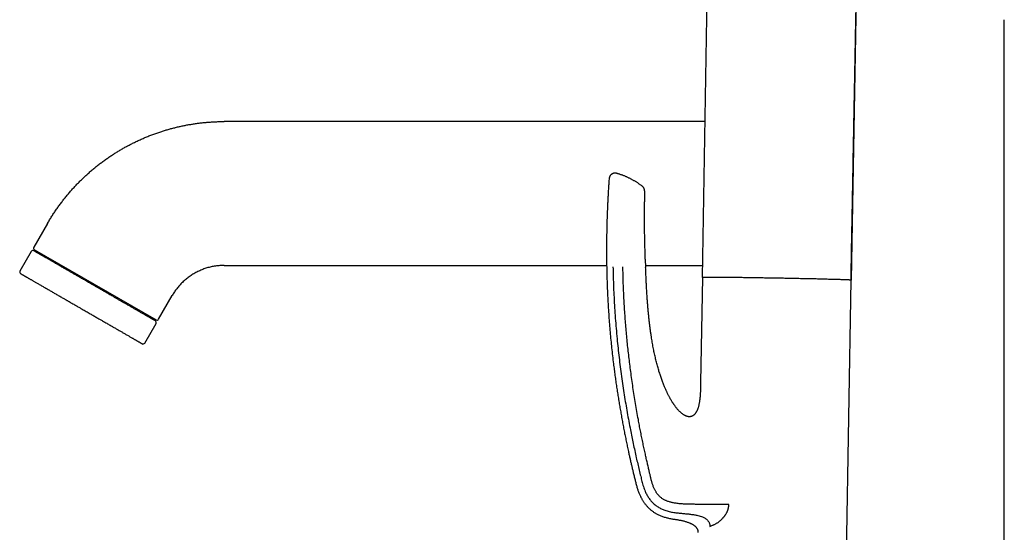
# Model space of a CAD drawing. Header units: millimetres. Extents: x 8 to 677, y 12 to 772.
# Tile 40 of 77: x 29 to 193, y 594 to 679. Entities that reach past the tile are written whole.
import ezdxf

# ---------------------------------------------------------------- set-up
doc = ezdxf.new("R2010")
doc.units = ezdxf.units.MM

msp = doc.modelspace()

# ---------------------------------------------------------------- linework, layer by layer
at = {"color": 7, "linetype": 'Continuous', "lineweight": 30}
for p, q in [((169.36, 759.39), (167.07, 635.64)), ((142.3, 636.07), (143.91, 734.21)), ((192.6, 583.72), (192.6, 679.1)), ((142.73, 662.1), (62.62, 662.1)), ((132.67, 650.52), (132.65, 648.73)), ((33.18, 645.1), (30.88, 641.13)), ((30.48, 640.43), (28.58, 637.14)), ((30.99, 640.72), (51.26, 629.02)), ((31.17, 640.62), (31.07, 640.44)), ((132.78, 639.14), (132.84, 637.73)), ((62.62, 638.1), (126.34, 638.1)), ((132.83, 638.1), (142.34, 638.1)), ((142.3, 636.07), (142, 618.57)), ((166.03, 574.26), (167.1, 635.63)), ((51.67, 629.13), (53.96, 633.1)), ((49.37, 625.14), (51.27, 628.43)), ((50.98, 628.94), (51.08, 629.12)), ((143.54, 594.56), (143.74, 594.64))]:
    msp.add_line(p, q, dxfattribs=at)
at = {"color": 7, "linetype": 'Continuous', "lineweight": 30, "flags": 128}
msp.add_lwpolyline([(167.1, 635.63), (167.1, 635.63), (167.09, 635.64), (167.07, 635.64), (167.05, 635.64), (167.03, 635.65), (167, 635.65), (166.96, 635.65), (166.92, 635.66), (166.87, 635.66), (166.82, 635.66), (166.76, 635.67), (166.7, 635.67), (166.63, 635.67), (166.56, 635.68), (166.48, 635.68), (166.39, 635.68), (166.3, 635.69), (166.21, 635.69), (166.11, 635.7), (166, 635.7), (165.89, 635.7), (165.78, 635.71), (165.66, 635.71), (165.53, 635.72), (165.4, 635.72), (165.27, 635.73), (165.13, 635.73), (164.98, 635.74), (164.83, 635.74), (164.68, 635.75), (164.52, 635.75), (164.36, 635.75), (164.19, 635.76), (164.02, 635.76), (163.85, 635.77), (163.67, 635.77), (163.48, 635.78), (163.3, 635.78), (163.11, 635.79), (162.91, 635.79), (162.71, 635.8), (162.51, 635.81), (162.3, 635.81), (162.09, 635.82), (161.88, 635.82), (161.67, 635.83), (161.45, 635.83), (161.23, 635.84), (161, 635.84), (160.77, 635.85), (160.54, 635.85), (160.31, 635.86), (160.08, 635.86), (159.84, 635.87), (159.6, 635.87), (159.36, 635.88), (159.11, 635.88), (158.86, 635.89), (158.62, 635.89), (158.37, 635.9), (158.11, 635.9), (157.86, 635.91), (157.61, 635.91), (157.35, 635.92), (157.09, 635.92), (156.84, 635.93), (156.58, 635.93), (156.32, 635.94), (156.06, 635.94), (155.79, 635.95), (155.53, 635.95), (155.27, 635.96), (155.01, 635.96), (154.75, 635.97), (154.48, 635.97), (154.22, 635.98), (153.96, 635.98), (153.7, 635.99), (153.43, 635.99), (153.17, 635.99), (152.91, 636), (152.65, 636), (152.4, 636.01), (152.14, 636.01), (151.88, 636.01), (151.63, 636.02), (151.37, 636.02), (151.12, 636.03), (150.87, 636.03), (150.62, 636.03), (150.37, 636.04), (150.13, 636.04), (149.89, 636.04), (149.64, 636.05), (149.41, 636.05), (149.17, 636.05), (148.94, 636.06), (148.7, 636.06), (148.48, 636.06), (148.25, 636.06), (148.03, 636.07), (147.81, 636.07), (147.59, 636.07), (147.38, 636.07), (147.17, 636.08), (146.96, 636.08), (146.76, 636.08), (146.56, 636.08), (146.36, 636.08), (146.17, 636.08), (145.98, 636.09), (145.8, 636.09), (145.61, 636.09), (145.44, 636.09), (145.27, 636.09), (145.1, 636.09), (144.93, 636.09), (144.77, 636.09), (144.62, 636.09), (144.47, 636.09)], dxfattribs=at)
at = {"color": 7, "linetype": 'Continuous', "lineweight": 30}
for centre, radius, start, end in [((30.74, 640.28), 0.3, 60, 150), ((31.14, 640.98), 0.3, 150, 240), ((28.84, 636.99), 0.3, 150, 240), ((143.74, 609.98), 26.13, 88.4068, 93.1585), ((51.01, 628.58), 0.3, 330, 60), ((51.41, 629.28), 0.3, 240, 330), ((49.11, 625.29), 0.3, 240, 330)]:
    msp.add_arc(centre, radius, start, end, dxfattribs=at)
for points, knots in [([(167.06, 635.64), (167.07, 635.77), (167.07, 636.28), (167.09, 637.17), (167.11, 638.3), (167.13, 639.42), (167.15, 640.53), (167.17, 641.62), (167.19, 642.75), (167.21, 643.89), (167.23, 645.06), (167.26, 646.21), (167.28, 647.36), (167.3, 648.49), (167.32, 649.6), (167.34, 650.71), (167.36, 651.8), (167.38, 652.87), (167.4, 653.93), (167.42, 654.97), (167.43, 655.99), (167.45, 656.99), (167.47, 657.99), (167.49, 658.99), (167.51, 659.97), (167.53, 660.95), (167.54, 661.91), (167.56, 662.85), (167.58, 663.77), (167.6, 664.67), (167.61, 665.57), (167.63, 666.45), (167.65, 667.33), (167.66, 668.2), (167.68, 669.06), (167.69, 669.9), (167.71, 670.73), (167.73, 671.55), (167.74, 672.36), (167.76, 673.15), (167.77, 673.92), (167.79, 674.69), (167.8, 675.45), (167.82, 676.44), (167.84, 677.67), (167.87, 679.23), (167.9, 680.88), (167.94, 682.62), (167.97, 684.38), (168, 686.18), (168.04, 688.01), (168.07, 689.83), (168.11, 691.64), (168.14, 693.52), (168.18, 695.47), (168.21, 697.49), (168.25, 699.5), (168.28, 701.02), (168.3, 702.08), (168.31, 702.66), (168.32, 703.24), (168.33, 703.83), (168.34, 704.42), (168.35, 705.01), (168.36, 705.61), (168.38, 706.2), (168.39, 706.8), (168.4, 707.42), (168.41, 708.05), (168.42, 708.71), (168.43, 709.4), (168.45, 710.09), (168.46, 710.8), (168.47, 711.52), (168.49, 712.24), (168.5, 712.95), (168.51, 713.66), (168.53, 714.38), (168.54, 715.11), (168.55, 715.85), (168.57, 716.6), (168.58, 717.37), (168.6, 718.14), (168.61, 718.92), (168.63, 719.71), (168.64, 720.5), (168.65, 721.3), (168.67, 722.11), (168.69, 722.95), (168.7, 723.83), (168.72, 724.73), (168.73, 725.65), (168.75, 726.58), (168.77, 727.53), (168.79, 728.46), (168.8, 729.39), (168.82, 730.31), (168.84, 731.24), (168.86, 732.18), (168.87, 733.13), (168.89, 734.1), (168.91, 735.07), (168.93, 736.05), (168.95, 737.04), (168.96, 738.04), (168.98, 739.04), (169, 740.05), (169.02, 741.07), (169.04, 742.1), (169.06, 743.15), (169.08, 744.21), (169.1, 745.29), (169.12, 746.37), (169.14, 747.46), (169.16, 748.55), (169.18, 749.65), (169.2, 750.76), (169.22, 751.95), (169.24, 753.22), (169.27, 754.57), (169.29, 755.94), (169.32, 757.33), (169.34, 758.48), (169.35, 759.17), (169.36, 759.39)], [0, 0, 0, 0, 0.003182, 0.012394, 0.021518, 0.030554, 0.039502, 0.048363, 0.057136, 0.066685, 0.076129, 0.085466, 0.094697, 0.103822, 0.112841, 0.121754, 0.130561, 0.139262, 0.147857, 0.156195, 0.164432, 0.172566, 0.180598, 0.188671, 0.196638, 0.204499, 0.212255, 0.219904, 0.227314, 0.234622, 0.241828, 0.248931, 0.256075, 0.263112, 0.270043, 0.276867, 0.283586, 0.290198, 0.296703, 0.303089, 0.309369, 0.315543, 0.321645, 0.327734, 0.339658, 0.351535, 0.365612, 0.379622, 0.393564, 0.408428, 0.423214, 0.437923, 0.452555, 0.46711, 0.48352, 0.499831, 0.516043, 0.532156, 0.536863, 0.541562, 0.546253, 0.550964, 0.555766, 0.560663, 0.565366, 0.570153, 0.575023, 0.579977, 0.585016, 0.59045, 0.59598, 0.601603, 0.607321, 0.613133, 0.619039, 0.624694, 0.630432, 0.636255, 0.642161, 0.648151, 0.654225, 0.660382, 0.666624, 0.672949, 0.679357, 0.685733, 0.69219, 0.698728, 0.705346, 0.712584, 0.719916, 0.727342, 0.734863, 0.742477, 0.750186, 0.757541, 0.76498, 0.772502, 0.780108, 0.787798, 0.795572, 0.803429, 0.81137, 0.819395, 0.827504, 0.835549, 0.843675, 0.851882, 0.86017, 0.868692, 0.877297, 0.885986, 0.894759, 0.903616, 0.912396, 0.921257, 0.930198, 0.939221, 0.950067, 0.961028, 0.972103, 0.983293, 0.994598, 1, 1, 1, 1]), ([(33.18, 645.1), (33.29, 645.3), (33.53, 645.7), (33.9, 646.3), (34.28, 646.89), (34.67, 647.47), (35.08, 648.03), (35.49, 648.59), (35.91, 649.14), (36.34, 649.67), (36.78, 650.2), (37.24, 650.73), (37.71, 651.25), (38.2, 651.76), (38.69, 652.26), (39.19, 652.74), (39.71, 653.22), (40.23, 653.69), (40.76, 654.15), (41.31, 654.59), (41.86, 655.03), (42.42, 655.45), (42.99, 655.86), (43.56, 656.26), (44.13, 656.64), (44.69, 656.99), (45.24, 657.33), (45.8, 657.65), (46.36, 657.96), (46.93, 658.26), (47.52, 658.56), (48.13, 658.86), (48.77, 659.15), (49.42, 659.43), (50.07, 659.7), (50.72, 659.95), (51.38, 660.19), (52.03, 660.41), (52.66, 660.61), (53.28, 660.79), (53.9, 660.96), (54.52, 661.12), (55.15, 661.27), (55.77, 661.41), (56.41, 661.53), (57.04, 661.64), (57.68, 661.74), (58.31, 661.83), (58.95, 661.9), (59.58, 661.97), (60.2, 662.02), (60.8, 662.05), (61.41, 662.08), (62.01, 662.1), (62.42, 662.1), (62.62, 662.1)], [0, 0, 0, 0, 0.019669, 0.039338, 0.059006, 0.078675, 0.098345, 0.117663, 0.136981, 0.156299, 0.175617, 0.195329, 0.215041, 0.234753, 0.254464, 0.274176, 0.293888, 0.3136, 0.333312, 0.353024, 0.372737, 0.392449, 0.412161, 0.431873, 0.451584, 0.469653, 0.487722, 0.505791, 0.52386, 0.541929, 0.559998, 0.57971, 0.599422, 0.619134, 0.638847, 0.658559, 0.678271, 0.697984, 0.716053, 0.734122, 0.752191, 0.77026, 0.788329, 0.806398, 0.824467, 0.842537, 0.860606, 0.878676, 0.896745, 0.914814, 0.931851, 0.948888, 0.965926, 0.982963, 1, 1, 1, 1]), ([(128.03, 653.46), (127.99, 653.47), (127.92, 653.49), (127.81, 653.5), (127.7, 653.5), (127.6, 653.49), (127.51, 653.47), (127.42, 653.44), (127.35, 653.41), (127.29, 653.38), (127.23, 653.35), (127.18, 653.32), (127.13, 653.28), (127.07, 653.23), (127.01, 653.17), (126.95, 653.1), (126.9, 653.02), (126.86, 652.95), (126.83, 652.9), (126.82, 652.85), (126.8, 652.81), (126.79, 652.76), (126.77, 652.71), (126.76, 652.64), (126.76, 652.59), (126.75, 652.57)], [0, 0, 0, 0, 0.064372, 0.12702, 0.187132, 0.243973, 0.296916, 0.345456, 0.389204, 0.427884, 0.462381, 0.496938, 0.531956, 0.567367, 0.621047, 0.675181, 0.729066, 0.780195, 0.808004, 0.834787, 0.860551, 0.886695, 0.918675, 0.956637, 1, 1, 1, 1]), ([(132.27, 651.33), (132.25, 651.34), (132.18, 651.4), (132.04, 651.5), (131.87, 651.62), (131.7, 651.74), (131.52, 651.86), (131.35, 651.97), (131.17, 652.08), (130.99, 652.19), (130.81, 652.29), (130.62, 652.4), (130.44, 652.49), (130.25, 652.59), (130.07, 652.68), (129.88, 652.77), (129.69, 652.86), (129.5, 652.94), (129.31, 653.02), (129.11, 653.1), (128.92, 653.17), (128.72, 653.24), (128.52, 653.31), (128.33, 653.37), (128.16, 653.42), (128.06, 653.45), (128.03, 653.46)], [0, 0, 0, 0, 0.0162408, 0.0603133, 0.1043489, 0.1483487, 0.1923135, 0.2362442, 0.2801416, 0.3240065, 0.3678395, 0.4116414, 0.4554127, 0.4991542, 0.5428662, 0.5865495, 0.6302044, 0.6738315, 0.7174312, 0.761004, 0.8045501, 0.8480701, 0.8915643, 0.935033, 0.9784765, 1, 1, 1, 1]), ([(126.75, 652.57), (126.75, 652.54), (126.74, 652.36), (126.72, 652.05), (126.69, 651.62), (126.66, 651.21), (126.64, 650.82), (126.61, 650.43), (126.59, 650.06), (126.57, 649.7), (126.55, 649.34), (126.54, 648.99), (126.52, 648.66), (126.5, 648.34), (126.49, 648.03), (126.48, 647.74), (126.47, 647.46), (126.45, 647.21), (126.44, 646.96), (126.44, 646.73), (126.43, 646.51), (126.42, 646.31), (126.41, 646.12), (126.41, 645.94), (126.4, 645.77), (126.4, 645.62), (126.39, 645.48), (126.39, 645.36), (126.39, 645.25), (126.38, 645.15), (126.38, 645.07), (126.38, 645.01), (126.38, 644.95), (126.38, 644.91), (126.38, 644.87), (126.38, 644.85), (126.38, 644.82), (126.38, 644.8), (126.37, 644.77), (126.37, 644.73), (126.37, 644.68), (126.37, 644.58), (126.37, 644.44), (126.36, 644.25), (126.36, 644.05), (126.35, 643.85), (126.35, 643.65), (126.35, 643.43), (126.34, 643.21), (126.34, 642.98), (126.34, 642.68), (126.33, 642.31), (126.33, 641.86), (126.32, 641.4), (126.32, 640.92), (126.32, 640.43), (126.32, 639.93), (126.33, 639.42), (126.33, 638.89), (126.34, 638.34), (126.35, 637.79), (126.36, 637.22), (126.37, 636.64), (126.39, 636.07), (126.41, 635.49), (126.43, 634.91), (126.45, 634.31), (126.49, 633.46), (126.54, 632.36), (126.62, 631.01), (126.71, 629.66), (126.81, 628.31), (126.92, 626.98), (127.04, 625.65), (127.18, 624.33), (127.32, 623.01), (127.46, 621.81), (127.6, 620.72), (127.73, 619.75), (127.86, 618.78), (128, 617.82), (128.15, 616.87), (128.29, 615.94), (128.44, 615.02), (128.6, 614.11), (128.76, 613.21), (128.92, 612.31), (129.09, 611.41), (129.26, 610.53), (129.43, 609.65), (129.61, 608.79), (129.79, 607.93), (129.95, 607.16), (130.1, 606.47), (130.24, 605.86), (130.38, 605.25), (130.51, 604.66), (130.65, 604.08), (130.77, 603.58), (130.87, 603.17), (130.95, 602.84), (131.03, 602.51), (131.11, 602.19), (131.19, 601.87), (131.26, 601.56), (131.35, 601.25), (131.43, 600.96), (131.52, 600.68), (131.61, 600.43), (131.7, 600.18), (131.81, 599.94), (131.91, 599.7), (132.01, 599.49), (132.1, 599.32), (132.19, 599.17), (132.28, 599.01), (132.37, 598.85), (132.48, 598.68), (132.6, 598.51), (132.73, 598.34), (132.86, 598.17), (133, 598), (133.15, 597.84), (133.31, 597.67), (133.48, 597.51), (133.65, 597.36), (133.82, 597.22), (133.99, 597.09), (134.17, 596.96), (134.36, 596.84), (134.56, 596.72), (134.78, 596.61), (135.01, 596.49), (135.27, 596.38), (135.53, 596.27), (135.81, 596.17), (136.09, 596.08), (136.38, 596), (136.68, 595.93), (136.97, 595.87), (137.25, 595.82), (137.42, 595.79), (137.5, 595.78)], [0, 0, 0, 0, 0.001513, 0.008718, 0.015711, 0.022492, 0.029063, 0.035423, 0.041571, 0.047508, 0.053502, 0.059264, 0.064794, 0.070092, 0.075158, 0.079993, 0.084479, 0.088745, 0.092792, 0.096618, 0.100224, 0.10361, 0.106777, 0.109723, 0.112449, 0.114955, 0.117241, 0.119307, 0.121153, 0.122779, 0.124005, 0.125068, 0.125966, 0.126701, 0.127271, 0.127676, 0.128006, 0.12842, 0.128926, 0.12958, 0.130382, 0.131321, 0.134305, 0.137491, 0.14088, 0.144077, 0.147436, 0.150956, 0.154637, 0.158468, 0.162381, 0.169545, 0.176935, 0.18455, 0.192392, 0.20046, 0.208755, 0.217276, 0.226023, 0.234998, 0.244199, 0.253628, 0.263284, 0.272597, 0.282112, 0.29183, 0.301678, 0.311525, 0.333893, 0.356245, 0.378583, 0.400906, 0.423216, 0.445115, 0.467004, 0.488882, 0.51075, 0.526938, 0.543122, 0.559301, 0.57542, 0.591381, 0.606901, 0.622266, 0.637476, 0.65253, 0.667733, 0.682774, 0.697653, 0.712371, 0.726926, 0.74132, 0.755552, 0.766013, 0.776384, 0.786641, 0.796726, 0.806637, 0.816373, 0.822029, 0.827623, 0.833157, 0.838631, 0.844043, 0.849394, 0.854701, 0.859975, 0.864421, 0.868841, 0.873235, 0.877603, 0.881943, 0.886271, 0.888948, 0.891768, 0.894734, 0.897848, 0.90111, 0.904522, 0.908086, 0.9118, 0.915308, 0.918942, 0.922702, 0.92659, 0.930607, 0.934054, 0.937594, 0.941225, 0.944947, 0.948762, 0.952667, 0.957149, 0.961746, 0.96646, 0.971293, 0.976244, 0.981313, 0.986198, 0.991185, 0.996276, 1, 1, 1, 1]), ([(132.67, 650.52), (132.67, 650.56), (132.66, 650.64), (132.65, 650.74), (132.62, 650.83), (132.6, 650.9), (132.57, 650.97), (132.53, 651.04), (132.49, 651.11), (132.43, 651.18), (132.36, 651.25), (132.3, 651.3), (132.27, 651.33)], [0, 0, 0, 0, 0.1250413, 0.2518056, 0.3366754, 0.4214378, 0.5059324, 0.5900741, 0.6737355, 0.7567546, 0.8796335, 1, 1, 1, 1]), ([(132.78, 639.16), (132.77, 639.57), (132.74, 640.44), (132.71, 641.77), (132.68, 643.15), (132.66, 644.63), (132.65, 646.24), (132.65, 647.63), (132.65, 648.46), (132.65, 648.7)], [0, 0, 0, 0, 0.129331, 0.273398, 0.417464, 0.561529, 0.741605, 0.92168, 1, 1, 1, 1]), ([(42.78, 633.68), (42.69, 633.73), (42.5, 633.84), (42.21, 634.01), (41.92, 634.18), (41.65, 634.33), (41.4, 634.48), (41.17, 634.61), (40.94, 634.74), (40.67, 634.9), (40.36, 635.08), (40.01, 635.28), (39.67, 635.48), (39.33, 635.67), (39.02, 635.85), (38.74, 636.02), (38.49, 636.16), (38.24, 636.3), (38, 636.44), (37.75, 636.58), (37.51, 636.72), (37.27, 636.86), (37.02, 637), (36.76, 637.15), (36.49, 637.31), (36.23, 637.46), (35.97, 637.61), (35.71, 637.76), (35.46, 637.91), (35.2, 638.06), (34.93, 638.21), (34.65, 638.37), (34.39, 638.53), (34.13, 638.68), (33.88, 638.82), (33.65, 638.95), (33.44, 639.08), (33.25, 639.19), (33.06, 639.29), (32.88, 639.39), (32.71, 639.49), (32.55, 639.59), (32.41, 639.67), (32.29, 639.74), (32.19, 639.8), (32.09, 639.85), (31.99, 639.91), (31.9, 639.96), (31.81, 640.02), (31.71, 640.07), (31.62, 640.12), (31.54, 640.17), (31.45, 640.22), (31.35, 640.28), (31.26, 640.33), (31.18, 640.38), (31.11, 640.42), (31.05, 640.46), (31, 640.48), (30.96, 640.51), (30.93, 640.52), (30.91, 640.53), (30.9, 640.54), (30.89, 640.54), (30.89, 640.54), (30.89, 640.54)], [0, 0, 0, 0, 0.016469, 0.032907, 0.049328, 0.065745, 0.07865, 0.091568, 0.104505, 0.118212, 0.13778, 0.157317, 0.176848, 0.196395, 0.215981, 0.230491, 0.244972, 0.259433, 0.273882, 0.288331, 0.302786, 0.317259, 0.331758, 0.348693, 0.365589, 0.382461, 0.399323, 0.416191, 0.433078, 0.45, 0.469753, 0.489457, 0.509134, 0.528808, 0.548502, 0.568241, 0.584821, 0.601365, 0.617886, 0.634397, 0.650914, 0.667449, 0.684017, 0.695666, 0.707295, 0.71891, 0.730516, 0.742116, 0.753717, 0.767395, 0.781088, 0.794803, 0.807769, 0.826228, 0.844661, 0.863088, 0.881528, 0.9, 0.916472, 0.932913, 0.949334, 0.965751, 0.978655, 0.991571, 1, 1, 1, 1]), ([(28.69, 636.73), (28.69, 636.73), (28.69, 636.73), (28.7, 636.73), (28.72, 636.72), (28.75, 636.7), (28.79, 636.68), (28.84, 636.65), (28.9, 636.61), (28.96, 636.58), (29.03, 636.54), (29.11, 636.49), (29.18, 636.45), (29.25, 636.41), (29.33, 636.36), (29.43, 636.31), (29.54, 636.24), (29.68, 636.17), (29.79, 636.1), (29.89, 636.04), (29.96, 636), (30.04, 635.96), (30.11, 635.91), (30.22, 635.85), (30.35, 635.78), (30.51, 635.68), (30.68, 635.58), (30.86, 635.48), (31.05, 635.37), (31.24, 635.26), (31.45, 635.14), (31.68, 635.01), (31.93, 634.87), (32.19, 634.72), (32.45, 634.56), (32.73, 634.4), (33, 634.25), (33.26, 634.1), (33.51, 633.95), (33.77, 633.8), (34.03, 633.65), (34.29, 633.5), (34.56, 633.34), (34.83, 633.19), (35.1, 633.03), (35.37, 632.88), (35.64, 632.72), (35.87, 632.59), (36.06, 632.48), (36.2, 632.4), (36.35, 632.31), (36.49, 632.23), (36.64, 632.14), (36.84, 632.03), (37.09, 631.89), (37.39, 631.71), (37.7, 631.53), (37.98, 631.37), (38.25, 631.22), (38.49, 631.08), (38.73, 630.94), (38.99, 630.79), (39.29, 630.62), (39.61, 630.43), (39.94, 630.24), (40.26, 630.05), (40.48, 629.93), (40.58, 629.87)], [0, 0, 0, 0, 0.007758, 0.026206, 0.044635, 0.063064, 0.081512, 0.099999, 0.116458, 0.13289, 0.149308, 0.165726, 0.178635, 0.191559, 0.204504, 0.2182, 0.236455, 0.254687, 0.272917, 0.281515, 0.290119, 0.29873, 0.30735, 0.315982, 0.33255, 0.349085, 0.365602, 0.382114, 0.398634, 0.415178, 0.431759, 0.451497, 0.471192, 0.490866, 0.510543, 0.530246, 0.549999, 0.566921, 0.583809, 0.600676, 0.617538, 0.63441, 0.651306, 0.668241, 0.684478, 0.700683, 0.71687, 0.733052, 0.74153, 0.750012, 0.758501, 0.766997, 0.775502, 0.784019, 0.801471, 0.818889, 0.836292, 0.853693, 0.867376, 0.881077, 0.894803, 0.907761, 0.926212, 0.944642, 0.96307, 0.981517, 1, 1, 1, 1]), ([(62.62, 638.1), (62.5, 638.1), (62.25, 638.1), (61.89, 638.08), (61.52, 638.04), (61.15, 637.99), (60.79, 637.93), (60.44, 637.86), (60.09, 637.78), (59.74, 637.68), (59.39, 637.57), (59.05, 637.44), (58.71, 637.3), (58.37, 637.15), (58.04, 636.99), (57.71, 636.82), (57.4, 636.63), (57.09, 636.43), (56.78, 636.22), (56.49, 636), (56.2, 635.77), (55.92, 635.53), (55.65, 635.28), (55.39, 635.01), (55.15, 634.75), (54.92, 634.49), (54.71, 634.22), (54.51, 633.95), (54.32, 633.67), (54.13, 633.39), (54.02, 633.2), (53.96, 633.1)], [0, 0, 0, 0, 0.035124, 0.070247, 0.105371, 0.140494, 0.175617, 0.210113, 0.244608, 0.279104, 0.3136, 0.3488, 0.384001, 0.419201, 0.454401, 0.4896, 0.524799, 0.559998, 0.595198, 0.630398, 0.665598, 0.700799, 0.735998, 0.771198, 0.806398, 0.838665, 0.870932, 0.9032, 0.935467, 0.967733, 1, 1, 1, 1]), ([(127.39, 637.89), (127.41, 637.32), (127.43, 636.17), (127.49, 634.46), (127.57, 632.74), (127.67, 631.03), (127.78, 629.31), (127.92, 627.6), (128.07, 625.93), (128.24, 624.3), (128.41, 622.73), (128.6, 621.16), (128.81, 619.6), (129.03, 618.04), (129.27, 616.51), (129.51, 615.02), (129.76, 613.57), (130.03, 612.11), (130.29, 610.77), (130.54, 609.52), (130.77, 608.36), (131.03, 607.2), (131.27, 606.07), (131.52, 605), (131.76, 603.96), (131.97, 603.13), (132.12, 602.5), (132.22, 602.08), (132.33, 601.65), (132.46, 601.23), (132.6, 600.81), (132.75, 600.44), (132.9, 600.12), (133.03, 599.85), (133.19, 599.58), (133.35, 599.32), (133.53, 599.07), (133.73, 598.82), (133.94, 598.59), (134.16, 598.37), (134.4, 598.16), (134.65, 597.97), (134.91, 597.8), (135.18, 597.64), (135.46, 597.5), (135.75, 597.38), (136.07, 597.26), (136.41, 597.15), (136.78, 597.05), (137.15, 596.96), (137.4, 596.92), (137.52, 596.9)], [0, 0, 0, 0, 0.038871, 0.077719, 0.116565, 0.155432, 0.194343, 0.233327, 0.272387, 0.308233, 0.344083, 0.379894, 0.415629, 0.451255, 0.486724, 0.520375, 0.553833, 0.5872, 0.620611, 0.647017, 0.673663, 0.700641, 0.728041, 0.751687, 0.775748, 0.800243, 0.809985, 0.819794, 0.829669, 0.839611, 0.84962, 0.859695, 0.866605, 0.873544, 0.880514, 0.887516, 0.894554, 0.90162, 0.908707, 0.915814, 0.922937, 0.930068, 0.937198, 0.944314, 0.951414, 0.958492, 0.965539, 0.974284, 0.982952, 0.991531, 1, 1, 1, 1]), ([(146.7, 598.2), (146.62, 598.2), (146.45, 598.19), (146.19, 598.19), (145.93, 598.19), (145.66, 598.19), (145.39, 598.19), (145.12, 598.19), (144.83, 598.19), (144.52, 598.19), (144.19, 598.19), (143.87, 598.19), (143.54, 598.2), (143.22, 598.2), (142.88, 598.2), (142.53, 598.21), (142.18, 598.22), (141.83, 598.22), (141.48, 598.23), (141.14, 598.24), (140.81, 598.25), (140.5, 598.25), (140.19, 598.26), (139.9, 598.27), (139.6, 598.28), (139.29, 598.29), (138.97, 598.31), (138.62, 598.34), (138.28, 598.37), (137.95, 598.41), (137.65, 598.46), (137.38, 598.51), (137.14, 598.56), (136.91, 598.62), (136.67, 598.69), (136.45, 598.77), (136.24, 598.86), (136.04, 598.95), (135.84, 599.06), (135.65, 599.17), (135.47, 599.3), (135.31, 599.43), (135.16, 599.57), (135.03, 599.7), (134.9, 599.84), (134.78, 599.99), (134.67, 600.15), (134.57, 600.31), (134.46, 600.49), (134.36, 600.69), (134.25, 600.91), (134.16, 601.13), (134.07, 601.36), (133.99, 601.59), (133.91, 601.83), (133.85, 602.06), (133.76, 602.4), (133.66, 602.82), (133.54, 603.34), (133.4, 603.93), (133.25, 604.59), (133.08, 605.32), (132.91, 606.06), (132.74, 606.86), (132.55, 607.72), (132.36, 608.64), (132.17, 609.56), (131.98, 610.49), (131.8, 611.43), (131.6, 612.51), (131.38, 613.71), (131.15, 615.05), (130.94, 616.39), (130.73, 617.72), (130.54, 619.05), (130.36, 620.35), (130.2, 621.63), (130.05, 622.87), (129.91, 624.12), (129.78, 625.37), (129.66, 626.62), (129.55, 627.87), (129.45, 629.13), (129.36, 630.39), (129.28, 631.65), (129.21, 632.9), (129.16, 634.15), (129.11, 635.39), (129.08, 636.63), (129.06, 637.46), (129.05, 637.87)], [0, 0, 0, 0, 0.005991, 0.011971, 0.017939, 0.023891, 0.029822, 0.035726, 0.041601, 0.048412, 0.055172, 0.061874, 0.06851, 0.075075, 0.081566, 0.08874, 0.095806, 0.102754, 0.109575, 0.116259, 0.122795, 0.128823, 0.134727, 0.140513, 0.146185, 0.151747, 0.158674, 0.165439, 0.172053, 0.178524, 0.184863, 0.189757, 0.194583, 0.199345, 0.204051, 0.20871, 0.21309, 0.21744, 0.221765, 0.226073, 0.230371, 0.234666, 0.238351, 0.242043, 0.245747, 0.249468, 0.253207, 0.256964, 0.260741, 0.26541, 0.27011, 0.274841, 0.2796, 0.284389, 0.289207, 0.294055, 0.298931, 0.309247, 0.319691, 0.330264, 0.344627, 0.359221, 0.374028, 0.389027, 0.407102, 0.425378, 0.443816, 0.462375, 0.481013, 0.499689, 0.526301, 0.552841, 0.579248, 0.605515, 0.631675, 0.657755, 0.682292, 0.706792, 0.731274, 0.755755, 0.780252, 0.804776, 0.829338, 0.853935, 0.878558, 0.903196, 0.927403, 0.95161, 0.975812, 1, 1, 1, 1]), ([(142, 618.57), (142, 618.52), (141.99, 618.44), (141.99, 618.32), (141.99, 618.21), (141.99, 618.12), (141.99, 618.03), (141.98, 617.96), (141.98, 617.9), (141.98, 617.85), (141.98, 617.81), (141.98, 617.78), (141.98, 617.75), (141.98, 617.72), (141.98, 617.68), (141.98, 617.65), (141.98, 617.6), (141.97, 617.56), (141.97, 617.48), (141.97, 617.36), (141.96, 617.2), (141.96, 617.03), (141.95, 616.83), (141.93, 616.58), (141.91, 616.3), (141.89, 616.01), (141.85, 615.72), (141.82, 615.45), (141.78, 615.19), (141.73, 614.95), (141.68, 614.72), (141.63, 614.51), (141.57, 614.33), (141.52, 614.17), (141.47, 614.03), (141.41, 613.89), (141.35, 613.76), (141.29, 613.65), (141.22, 613.54), (141.15, 613.44), (141.08, 613.34), (141, 613.25), (140.92, 613.17), (140.83, 613.1), (140.75, 613.04), (140.67, 612.99), (140.59, 612.95), (140.5, 612.92), (140.39, 612.88), (140.27, 612.86), (140.16, 612.86), (140.04, 612.86), (139.93, 612.87), (139.82, 612.9), (139.7, 612.93), (139.58, 612.97), (139.47, 613.02), (139.36, 613.08), (139.24, 613.14), (139.1, 613.23), (138.96, 613.33), (138.83, 613.44), (138.7, 613.55), (138.57, 613.66), (138.45, 613.78), (138.32, 613.92), (138.18, 614.08), (138.02, 614.26), (137.88, 614.44), (137.75, 614.62), (137.64, 614.77), (137.55, 614.9), (137.48, 615), (137.41, 615.11), (137.34, 615.21), (137.28, 615.32), (137.2, 615.43), (137.12, 615.57), (137.04, 615.71), (136.95, 615.87), (136.85, 616.04), (136.76, 616.23), (136.65, 616.42), (136.55, 616.62), (136.45, 616.83), (136.35, 617.04), (136.25, 617.26), (136.15, 617.5), (136.04, 617.74), (135.93, 618), (135.82, 618.28), (135.7, 618.59), (135.59, 618.9), (135.47, 619.23), (135.35, 619.57), (135.24, 619.92), (135.12, 620.28), (135.01, 620.64), (134.91, 621), (134.81, 621.37), (134.71, 621.75), (134.6, 622.14), (134.51, 622.54), (134.41, 622.94), (134.32, 623.35), (134.23, 623.77), (134.15, 624.2), (134.06, 624.63), (133.98, 625.07), (133.9, 625.52), (133.83, 625.98), (133.75, 626.48), (133.67, 627.02), (133.59, 627.6), (133.51, 628.2), (133.44, 628.81), (133.38, 629.44), (133.31, 630.07), (133.25, 630.72), (133.2, 631.39), (133.14, 632.07), (133.1, 632.76), (133.05, 633.46), (133.01, 634.16), (132.97, 634.87), (132.94, 635.57), (132.9, 636.28), (132.87, 637), (132.85, 637.49), (132.84, 637.73)], [0, 0, 0, 0, 0.003895, 0.007453, 0.010673, 0.013556, 0.016102, 0.01831, 0.020083, 0.021556, 0.022732, 0.023706, 0.024526, 0.025465, 0.026385, 0.027483, 0.028758, 0.030201, 0.031716, 0.036028, 0.040712, 0.045767, 0.051192, 0.059405, 0.067807, 0.076386, 0.085141, 0.094074, 0.101308, 0.108638, 0.115769, 0.122587, 0.127727, 0.132677, 0.137433, 0.141999, 0.145983, 0.149807, 0.153529, 0.157348, 0.16128, 0.164637, 0.168064, 0.171564, 0.174243, 0.176966, 0.179733, 0.182501, 0.186122, 0.189663, 0.193129, 0.196528, 0.19986, 0.203118, 0.206921, 0.210637, 0.214335, 0.218023, 0.221695, 0.226912, 0.232103, 0.237266, 0.2424, 0.247488, 0.252466, 0.257329, 0.264722, 0.271832, 0.278659, 0.285202, 0.291462, 0.295408, 0.299233, 0.302937, 0.306521, 0.310236, 0.314259, 0.318998, 0.324103, 0.329575, 0.335414, 0.341618, 0.348189, 0.355127, 0.361808, 0.368796, 0.376093, 0.383697, 0.391609, 0.399829, 0.409147, 0.418833, 0.428885, 0.439304, 0.450088, 0.461239, 0.472756, 0.483634, 0.494821, 0.506315, 0.518116, 0.530225, 0.542642, 0.554825, 0.567292, 0.580041, 0.593074, 0.60639, 0.619743, 0.633367, 0.647263, 0.661432, 0.678654, 0.696262, 0.714257, 0.732638, 0.751405, 0.770557, 0.790096, 0.810021, 0.830332, 0.851031, 0.872115, 0.893585, 0.914181, 0.935121, 0.956404, 0.97803, 1, 1, 1, 1]), ([(51.16, 628.84), (51.16, 628.84), (51.16, 628.84), (51.15, 628.85), (51.14, 628.86), (51.11, 628.87), (51.07, 628.9), (51.02, 628.93), (50.96, 628.96), (50.9, 628.99), (50.84, 629.03), (50.77, 629.07), (50.7, 629.11), (50.62, 629.16), (50.53, 629.21), (50.44, 629.26), (50.33, 629.32), (50.22, 629.39), (50.09, 629.46), (49.95, 629.54), (49.81, 629.62), (49.65, 629.71), (49.49, 629.8), (49.32, 629.91), (49.12, 630.02), (48.91, 630.14), (48.68, 630.27), (48.45, 630.41), (48.21, 630.55), (47.97, 630.68), (47.74, 630.82), (47.52, 630.94), (47.29, 631.08), (47.06, 631.21), (46.82, 631.35), (46.58, 631.49), (46.36, 631.61), (46.16, 631.73), (45.98, 631.83), (45.8, 631.94), (45.62, 632.04), (45.43, 632.15), (45.24, 632.26), (45.03, 632.38), (44.8, 632.51), (44.58, 632.64), (44.33, 632.79), (44.05, 632.95), (43.74, 633.13), (43.42, 633.31), (43.11, 633.49), (42.89, 633.62), (42.78, 633.68)], [0, 0, 0, 0, 0.005631, 0.022765, 0.047224, 0.071646, 0.09606, 0.120493, 0.144976, 0.163113, 0.181214, 0.19929, 0.217353, 0.235413, 0.253483, 0.271574, 0.289698, 0.310866, 0.331986, 0.353076, 0.374154, 0.395238, 0.416348, 0.4375, 0.462192, 0.486821, 0.511417, 0.53601, 0.560628, 0.585301, 0.606026, 0.626706, 0.647357, 0.667997, 0.688643, 0.709312, 0.730022, 0.744583, 0.75912, 0.773638, 0.788145, 0.802646, 0.817146, 0.834244, 0.85136, 0.868504, 0.884709, 0.907779, 0.930819, 0.953853, 0.976905, 1, 1, 1, 1]), ([(40.58, 629.87), (40.68, 629.81), (40.87, 629.7), (41.15, 629.54), (41.44, 629.38), (41.7, 629.23), (41.93, 629.09), (42.15, 628.96), (42.37, 628.84), (42.62, 628.69), (42.89, 628.54), (43.18, 628.37), (43.42, 628.23), (43.61, 628.12), (43.74, 628.05), (43.87, 627.97), (44, 627.89), (44.17, 627.8), (44.38, 627.68), (44.62, 627.54), (44.86, 627.4), (45.09, 627.26), (45.32, 627.13), (45.54, 627.01), (45.77, 626.87), (46.01, 626.74), (46.25, 626.6), (46.48, 626.46), (46.71, 626.33), (46.92, 626.21), (47.12, 626.1), (47.29, 625.99), (47.45, 625.9), (47.61, 625.81), (47.75, 625.73), (47.89, 625.65), (48.02, 625.58), (48.14, 625.51), (48.25, 625.44), (48.35, 625.38), (48.45, 625.33), (48.52, 625.29), (48.57, 625.26), (48.61, 625.23), (48.65, 625.21), (48.69, 625.19), (48.72, 625.17), (48.76, 625.15), (48.81, 625.12), (48.86, 625.09), (48.9, 625.07), (48.92, 625.05), (48.94, 625.04), (48.95, 625.04), (48.96, 625.03), (48.96, 625.03), (48.96, 625.03)], [0, 0, 0, 0, 0.020578, 0.04112, 0.061644, 0.082166, 0.098301, 0.114453, 0.130631, 0.147751, 0.170569, 0.193359, 0.216146, 0.226894, 0.237649, 0.248413, 0.259188, 0.269978, 0.290688, 0.311357, 0.332003, 0.352642, 0.373293, 0.393973, 0.414698, 0.439371, 0.46399, 0.488582, 0.513178, 0.537807, 0.562499, 0.583651, 0.60476, 0.625845, 0.646923, 0.668012, 0.689132, 0.710301, 0.730597, 0.750854, 0.771087, 0.791314, 0.801912, 0.812515, 0.823125, 0.833745, 0.844377, 0.855023, 0.876838, 0.898611, 0.920364, 0.942116, 0.959219, 0.976345, 0.993502, 1, 1, 1, 1]), ([(144.17, 594.82), (144.22, 594.85), (144.33, 594.9), (144.49, 594.98), (144.66, 595.08), (144.82, 595.18), (144.98, 595.29), (145.14, 595.41), (145.29, 595.54), (145.45, 595.68), (145.6, 595.83), (145.72, 595.96), (145.81, 596.07), (145.87, 596.14), (145.93, 596.22), (145.99, 596.29), (146.05, 596.37), (146.11, 596.45), (146.17, 596.55), (146.25, 596.67), (146.33, 596.82), (146.4, 596.94), (146.45, 597.05), (146.48, 597.14), (146.52, 597.23), (146.55, 597.32), (146.58, 597.4), (146.6, 597.49), (146.63, 597.6), (146.66, 597.73), (146.68, 597.89), (146.7, 598.04), (146.7, 598.15), (146.7, 598.2)], [0, 0, 0, 0, 0.052545, 0.104271, 0.155267, 0.205626, 0.255445, 0.304823, 0.353863, 0.40267, 0.451349, 0.500008, 0.521915, 0.543445, 0.564609, 0.58542, 0.60589, 0.626033, 0.645863, 0.68145, 0.716131, 0.750011, 0.769329, 0.78832, 0.807008, 0.825416, 0.843569, 0.861492, 0.879213, 0.909817, 0.940042, 0.970048, 1, 1, 1, 1]), ([(137.5, 595.78), (137.57, 595.77), (137.72, 595.75), (137.95, 595.71), (138.19, 595.67), (138.44, 595.63), (138.69, 595.58), (138.94, 595.52), (139.18, 595.47), (139.42, 595.4), (139.66, 595.33), (139.89, 595.26), (140.09, 595.18), (140.26, 595.11), (140.41, 595.04), (140.55, 594.97), (140.69, 594.89), (140.82, 594.81), (140.94, 594.73), (141.05, 594.63), (141.15, 594.54), (141.24, 594.44), (141.33, 594.33), (141.4, 594.22), (141.45, 594.12), (141.49, 594.02), (141.52, 593.94), (141.53, 593.87), (141.54, 593.83), (141.54, 593.82)], [0, 0, 0, 0, 0.046931, 0.096333, 0.147766, 0.200795, 0.254995, 0.309946, 0.362079, 0.414187, 0.465954, 0.517081, 0.567293, 0.602263, 0.63657, 0.670148, 0.702946, 0.73493, 0.766087, 0.796429, 0.825999, 0.854874, 0.883174, 0.91106, 0.938744, 0.957218, 0.975802, 0.994592, 1, 1, 1, 1]), ([(137.52, 596.9), (137.77, 596.87), (138.26, 596.8), (138.98, 596.74), (139.67, 596.67), (140.33, 596.6), (140.95, 596.51), (141.48, 596.41), (141.94, 596.29), (142.27, 596.17), (142.55, 596.04), (142.77, 595.92), (142.95, 595.79), (143.1, 595.66), (143.23, 595.52), (143.33, 595.38), (143.41, 595.23), (143.48, 595.06), (143.52, 594.9), (143.54, 594.73), (143.54, 594.61), (143.54, 594.56)], [0, 0, 0, 0, 0.107221, 0.210735, 0.309963, 0.404438, 0.493661, 0.577339, 0.636709, 0.693587, 0.730242, 0.765996, 0.800996, 0.826793, 0.852259, 0.87739, 0.902236, 0.926899, 0.951401, 0.975749, 1, 1, 1, 1]), ([(143.74, 594.64), (143.82, 594.68), (143.96, 594.74), (144.1, 594.8), (144.17, 594.82)], [0, 0, 0, 0, 0.559977, 1, 1, 1, 1]), ([(141.54, 593.82), (141.54, 593.82), (141.55, 593.78), (141.56, 593.7), (141.56, 593.62), (141.56, 593.57)], [0, 0, 0, 0, 0.027026, 0.50558, 1, 1, 1, 1])]:
    msp.add_open_spline(points, degree=3, knots=knots, dxfattribs=at)

doc.saveas('drawing.dxf')
